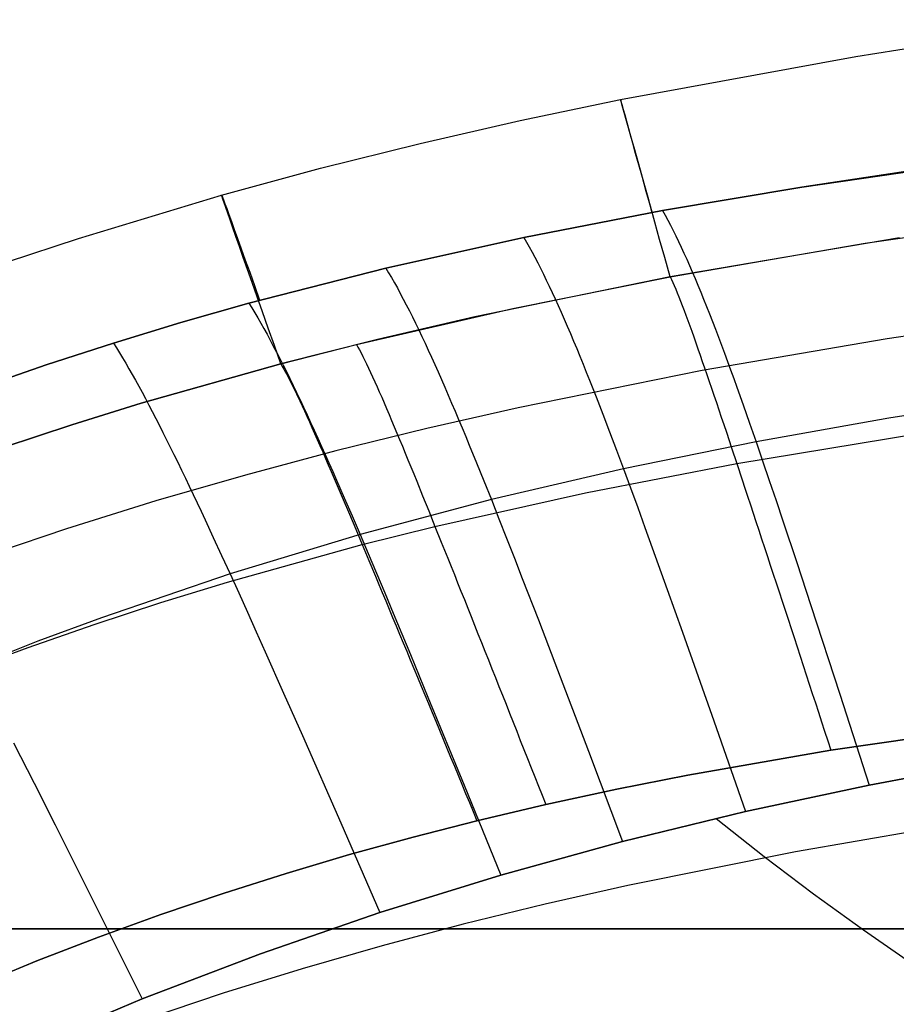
# Model space of a CAD drawing. Extents: x 35614 to 36526, y 4034 to 4838.
# Tile 33 of 79: x 35910 to 35964, y 4673 to 4734. Entities that reach past the tile are written whole.
import ezdxf

# ---------------------------------------------------------------- set-up
doc = ezdxf.new("R2010")
doc.units = 0
doc.layers.add('PREDEFINITO', color=7, linetype='CONTINUOUS')

msp = doc.modelspace()

# ---------------------------------------------------------------- linework, layer by layer
at = {"layer": 'PREDEFINITO'}
for p, q in [((35961.364, 4731.325, -208.434), (35975.822, 4733.569, -208.433)), ((35946.959, 4728.68, -208.434), (35961.364, 4731.325, -208.434)), ((35940.817, 4727.392, -208.435), (35946.959, 4728.68, -208.434)), ((35934.695, 4725.997, -208.435), (35940.817, 4727.392, -208.435)), ((35928.599, 4724.481, -208.435), (35934.695, 4725.997, -208.435)), ((35958.057, 4723.323, -137), (35975.18, 4725.777, -137)), ((35966.61, 4724.609, -137), (35958.057, 4723.322, -137)), ((35922.536, 4722.834, -208.436), (35928.599, 4724.481, -208.435)), ((35913.775, 4720.182, -208.436), (35922.536, 4722.834, -208.436)), ((35949.526, 4721.879, -137), (35958.057, 4723.323, -137)), ((35958.057, 4723.322, -137), (35949.526, 4721.879, -137)), ((35961.944, 4719.887, -297.202), (35978.12, 4722.161, -297.202)), ((35941.034, 4720.24, -137), (35949.526, 4721.879, -137)), ((35949.526, 4721.879, -137), (35941.034, 4720.24, -137)), ((35949.526, 4721.879, -137), (35949.687, 4721.594, -135.963)), ((35949.687, 4721.594, -135.963), (35949.848, 4721.297, -134.957)), ((35949.848, 4721.297, -134.957), (35950.011, 4720.989, -133.983)), ((35950.011, 4720.989, -133.983), (35950.175, 4720.67, -133.038)), ((35950.175, 4720.67, -133.038), (35950.339, 4720.339, -132.123)), ((35950.339, 4720.339, -132.123), (35950.505, 4719.997, -131.235)), ((35909.43, 4718.74, -208.436), (35913.775, 4720.182, -208.436)), ((35932.589, 4718.366, -137), (35941.034, 4720.24, -137)), ((35941.034, 4720.24, -137), (35932.589, 4718.366, -137)), ((35941.034, 4720.24, -137), (35941.202, 4719.953, -135.959)), ((35941.202, 4719.953, -135.959), (35941.372, 4719.655, -134.95)), ((35964.033, 4720.212, -297.202), (35949.996, 4717.823, -297.202)), ((35949.996, 4717.823, -297.202), (35961.944, 4719.887, -297.202)), ((35950.505, 4719.997, -131.235), (35950.672, 4719.645, -130.374)), ((35941.372, 4719.655, -134.95), (35941.543, 4719.345, -133.973)), ((35941.543, 4719.345, -133.973), (35941.715, 4719.024, -133.025)), ((35950.672, 4719.645, -130.374), (35950.84, 4719.282, -129.539)), ((35950.84, 4719.282, -129.539), (35951.009, 4718.908, -128.73)), ((35941.715, 4719.024, -133.025), (35941.888, 4718.692, -132.107)), ((35941.888, 4718.692, -132.107), (35942.063, 4718.349, -131.217)), ((35951.009, 4718.908, -128.73), (35951.179, 4718.524, -127.944)), ((35951.179, 4718.524, -127.944), (35951.351, 4718.129, -127.182)), ((35924.207, 4716.217, -137), (35932.589, 4718.366, -137)), ((35932.589, 4718.366, -137), (35924.207, 4716.217, -137)), ((35932.589, 4718.366, -137), (35932.764, 4718.077, -135.956)), ((35932.764, 4718.077, -135.956), (35932.94, 4717.776, -134.944)), ((35942.063, 4718.349, -131.217), (35942.239, 4717.996, -130.354)), ((35942.239, 4717.996, -130.354), (35942.417, 4717.631, -129.517)), ((35951.351, 4718.129, -127.182), (35951.523, 4717.724, -126.442)), ((35932.94, 4717.776, -134.944), (35933.118, 4717.465, -133.963)), ((35933.118, 4717.465, -133.963), (35933.297, 4717.142, -133.013)), ((35949.996, 4717.823, -297.202), (35938.032, 4715.375, -297.202)), ((35940.366, 4715.886, -297.202), (35949.996, 4717.823, -297.202)), ((35942.417, 4717.631, -129.517), (35942.596, 4717.256, -128.705)), ((35949.996, 4717.823, -297.202), (35950.075, 4717.662, -297.829)), ((35950.075, 4717.662, -297.829), (35950.158, 4717.482, -298.449)), ((35950.158, 4717.482, -298.449), (35950.245, 4717.285, -299.063)), ((35951.523, 4717.724, -126.442), (35951.697, 4717.309, -125.724)), ((35951.697, 4717.309, -125.724), (35951.873, 4716.885, -125.027)), ((35933.297, 4717.142, -133.013), (35933.479, 4716.809, -132.091)), ((35933.479, 4716.809, -132.091), (35933.662, 4716.464, -131.199)), ((35942.596, 4717.256, -128.705), (35942.777, 4716.871, -127.918)), ((35942.777, 4716.871, -127.918), (35942.959, 4716.476, -127.154)), ((35950.245, 4717.285, -299.063), (35950.336, 4717.071, -299.668)), ((35950.336, 4717.071, -299.668), (35950.432, 4716.841, -300.267)), ((35950.432, 4716.841, -300.267), (35950.53, 4716.595, -300.858)), ((35951.873, 4716.885, -125.027), (35952.049, 4716.45, -124.349)), ((35920.05, 4715.031, -137), (35924.207, 4716.217, -137)), ((35924.207, 4716.217, -137), (35920.05, 4715.031, -137)), ((35924.207, 4716.217, -137), (35924.387, 4715.926, -135.952)), ((35933.662, 4716.464, -131.199), (35933.846, 4716.11, -130.333)), ((35933.846, 4716.11, -130.333), (35934.033, 4715.744, -129.494)), ((35942.959, 4716.476, -127.154), (35943.142, 4716.07, -126.413)), ((35950.53, 4716.595, -300.858), (35950.633, 4716.334, -301.442)), ((35950.633, 4716.334, -301.442), (35950.739, 4716.06, -302.018)), ((35952.049, 4716.45, -124.349), (35952.227, 4716.006, -123.69)), ((35924.387, 4715.926, -135.952), (35924.569, 4715.624, -134.937)), ((35924.569, 4715.624, -134.937), (35924.753, 4715.311, -133.954)), ((35930.792, 4713.675, -297.202), (35940.366, 4715.886, -297.202)), ((35934.033, 4715.744, -129.494), (35934.221, 4715.368, -128.68)), ((35943.142, 4716.07, -126.413), (35943.327, 4715.655, -125.693)), ((35943.327, 4715.655, -125.693), (35943.514, 4715.23, -124.994)), ((35950.739, 4716.06, -302.018), (35950.849, 4715.771, -302.587)), ((35950.849, 4715.771, -302.587), (35950.961, 4715.47, -303.149)), ((35952.227, 4716.006, -123.69), (35952.406, 4715.553, -123.05)), ((35952.406, 4715.553, -123.05), (35952.587, 4715.09, -122.427)), ((35974.618, 4715.706, -380.007), (35963.278, 4714.033, -380.007)), ((35915.915, 4713.769, -137), (35920.05, 4715.031, -137)), ((35920.05, 4715.031, -137), (35915.915, 4713.769, -137)), ((35924.753, 4715.311, -133.954), (35924.939, 4714.987, -133)), ((35924.939, 4714.987, -133), (35925.127, 4714.653, -132.077)), ((35938.032, 4715.375, -297.202), (35932.083, 4713.991, -297.202)), ((35934.221, 4715.368, -128.68), (35934.411, 4714.982, -127.891)), ((35934.411, 4714.982, -127.891), (35934.603, 4714.586, -127.125)), ((35943.514, 4715.23, -124.994), (35943.702, 4714.795, -124.315)), ((35950.961, 4715.47, -303.149), (35951.077, 4715.155, -303.702)), ((35951.077, 4715.155, -303.702), (35951.196, 4714.829, -304.249)), ((35952.587, 4715.09, -122.427), (35952.769, 4714.618, -121.821)), ((35925.127, 4714.653, -132.077), (35925.318, 4714.307, -131.182)), ((35925.318, 4714.307, -131.182), (35925.51, 4713.952, -130.314)), ((35934.603, 4714.586, -127.125), (35934.796, 4714.18, -126.382)), ((35943.702, 4714.795, -124.315), (35943.891, 4714.35, -123.656)), ((35943.891, 4714.35, -123.656), (35944.082, 4713.896, -123.014)), ((35951.196, 4714.829, -304.249), (35951.318, 4714.491, -304.787)), ((35951.318, 4714.491, -304.787), (35951.443, 4714.143, -305.318)), ((35952.769, 4714.618, -121.821), (35952.952, 4714.137, -121.23)), ((35911.8, 4712.429, -137), (35915.915, 4713.769, -137)), ((35915.915, 4713.769, -137), (35911.8, 4712.429, -137)), ((35915.915, 4713.769, -137), (35916.1, 4713.477, -135.95)), ((35925.51, 4713.952, -130.314), (35925.705, 4713.585, -129.473)), ((35932.083, 4713.991, -297.202), (35926.164, 4712.491, -297.202)), ((35934.796, 4714.18, -126.382), (35934.992, 4713.764, -125.661)), ((35934.992, 4713.764, -125.661), (35935.189, 4713.338, -124.961)), ((35944.082, 4713.896, -123.014), (35944.275, 4713.433, -122.39)), ((35951.443, 4714.143, -305.318), (35951.57, 4713.783, -305.84)), ((35951.57, 4713.783, -305.84), (35951.7, 4713.413, -306.355)), ((35963.278, 4714.033, -380.007), (35951.961, 4712.083, -380.007)), ((35952.952, 4714.137, -121.23), (35953.137, 4713.647, -120.655)), ((35916.1, 4713.477, -135.95), (35916.287, 4713.174, -134.932)), ((35916.287, 4713.174, -134.932), (35916.476, 4712.86, -133.946)), ((35925.705, 4713.585, -129.473), (35925.902, 4713.209, -128.657)), ((35925.902, 4713.209, -128.657), (35926.1, 4712.823, -127.866)), ((35926.164, 4712.491, -297.202), (35930.792, 4713.675, -297.202)), ((35930.792, 4713.675, -297.202), (35930.882, 4713.522, -297.83)), ((35930.882, 4713.522, -297.83), (35930.977, 4713.351, -298.452)), ((35930.977, 4713.351, -298.452), (35931.078, 4713.162, -299.066)), ((35931.078, 4713.162, -299.066), (35931.184, 4712.956, -299.672)), ((35935.189, 4713.338, -124.961), (35935.388, 4712.903, -124.281)), ((35944.275, 4713.433, -122.39), (35944.469, 4712.961, -121.784)), ((35951.7, 4713.413, -306.355), (35951.833, 4713.034, -306.862)), ((35953.137, 4713.647, -120.655), (35953.323, 4713.149, -120.095)), ((35953.323, 4713.149, -120.095), (35953.51, 4712.642, -119.549)), ((35916.476, 4712.86, -133.946), (35916.668, 4712.535, -132.99)), ((35916.668, 4712.535, -132.99), (35916.863, 4712.2, -132.065)), ((35926.164, 4712.491, -297.202), (35917.615, 4710.081, -297.202)), ((35917.615, 4710.081, -297.202), (35926.164, 4712.491, -297.202)), ((35926.1, 4712.823, -127.866), (35926.302, 4712.426, -127.099)), ((35926.164, 4712.491, -297.202), (35926.256, 4712.34, -297.831)), ((35931.184, 4712.956, -299.672), (35931.295, 4712.734, -300.271)), ((35931.295, 4712.734, -300.271), (35931.411, 4712.496, -300.863)), ((35931.411, 4712.496, -300.863), (35931.531, 4712.243, -301.447)), ((35935.388, 4712.903, -124.281), (35935.589, 4712.458, -123.62)), ((35944.469, 4712.961, -121.784), (35944.665, 4712.48, -121.193)), ((35944.665, 4712.48, -121.193), (35944.863, 4711.99, -120.617)), ((35951.833, 4713.034, -306.862), (35951.968, 4712.645, -307.36)), ((35951.968, 4712.645, -307.36), (35952.106, 4712.247, -307.851)), ((35953.51, 4712.642, -119.549), (35953.698, 4712.127, -119.015)), ((35907.712, 4711.015, -137), (35911.8, 4712.429, -137)), ((35911.8, 4712.429, -137), (35907.712, 4711.015, -137)), ((35916.863, 4712.2, -132.065), (35917.06, 4711.855, -131.167)), ((35926.256, 4712.34, -297.831), (35926.355, 4712.171, -298.452)), ((35926.302, 4712.426, -127.099), (35926.505, 4712.02, -126.354)), ((35926.355, 4712.171, -298.452), (35926.458, 4711.985, -299.067)), ((35926.458, 4711.985, -299.067), (35926.568, 4711.781, -299.673)), ((35926.505, 4712.02, -126.354), (35926.71, 4711.604, -125.632)), ((35931.531, 4712.243, -301.447), (35931.656, 4711.976, -302.024)), ((35931.656, 4711.976, -302.024), (35931.784, 4711.696, -302.593)), ((35935.589, 4712.458, -123.62), (35935.792, 4712.004, -122.978)), ((35935.792, 4712.004, -122.978), (35935.996, 4711.541, -122.353)), ((35951.961, 4712.083, -380.007), (35940.703, 4709.81, -380.007)), ((35944.863, 4711.99, -120.617), (35945.062, 4711.492, -120.057)), ((35952.106, 4712.247, -307.851), (35952.245, 4711.84, -308.333)), ((35953.698, 4712.127, -119.015), (35953.888, 4711.603, -118.494)), ((35917.06, 4711.855, -131.167), (35917.26, 4711.499, -130.298)), ((35917.26, 4711.499, -130.298), (35917.462, 4711.133, -129.455)), ((35926.568, 4711.781, -299.673), (35926.682, 4711.56, -300.273)), ((35926.682, 4711.56, -300.273), (35926.801, 4711.324, -300.865)), ((35926.71, 4711.604, -125.632), (35926.918, 4711.178, -124.93)), ((35926.801, 4711.324, -300.865), (35926.925, 4711.073, -301.449)), ((35931.784, 4711.696, -302.593), (35931.917, 4711.402, -303.155)), ((35931.917, 4711.402, -303.155), (35932.054, 4711.096, -303.708)), ((35935.996, 4711.541, -122.353), (35936.203, 4711.069, -121.746)), ((35945.062, 4711.492, -120.057), (35945.262, 4710.985, -119.51)), ((35952.245, 4711.84, -308.333), (35952.387, 4711.425, -308.806)), ((35952.387, 4711.425, -308.806), (35952.532, 4711.002, -309.271)), ((35953.888, 4711.603, -118.494), (35954.08, 4711.072, -117.986)), ((35979.701, 4711.639, -115.24), (35963.395, 4709.181, -115.184)), ((35917.462, 4711.133, -129.455), (35917.667, 4710.757, -128.638)), ((35917.667, 4710.757, -128.638), (35917.874, 4710.371, -127.845)), ((35926.918, 4711.178, -124.93), (35927.128, 4710.743, -124.249)), ((35926.925, 4711.073, -301.449), (35927.054, 4710.808, -302.026)), ((35927.054, 4710.808, -302.026), (35927.187, 4710.529, -302.595)), ((35927.128, 4710.743, -124.249), (35927.339, 4710.299, -123.587)), ((35932.054, 4711.096, -303.708), (35932.194, 4710.777, -304.255)), ((35932.194, 4710.777, -304.255), (35932.338, 4710.448, -304.793)), ((35936.203, 4711.069, -121.746), (35936.411, 4710.588, -121.154)), ((35945.262, 4710.985, -119.51), (35945.464, 4710.47, -118.976)), ((35952.532, 4711.002, -309.271), (35952.678, 4710.571, -309.728)), ((35954.08, 4711.072, -117.986), (35954.467, 4709.985, -117.001)), ((35917.615, 4710.081, -297.202), (35913.376, 4708.768, -297.202)), ((35913.376, 4708.768, -297.202), (35917.615, 4710.081, -297.202)), ((35917.874, 4710.371, -127.845), (35918.084, 4709.975, -127.076)), ((35927.187, 4710.529, -302.595), (35927.325, 4710.237, -303.157)), ((35927.325, 4710.237, -303.157), (35927.466, 4709.933, -303.71)), ((35927.339, 4710.299, -123.587), (35927.554, 4709.846, -122.944)), ((35932.338, 4710.448, -304.793), (35932.485, 4710.107, -305.323)), ((35932.485, 4710.107, -305.323), (35932.636, 4709.756, -305.846)), ((35936.411, 4710.588, -121.154), (35936.621, 4710.099, -120.578)), ((35936.621, 4710.099, -120.578), (35936.833, 4709.601, -120.017)), ((35945.464, 4710.47, -118.976), (35945.668, 4709.947, -118.455)), ((35952.678, 4710.571, -309.728), (35952.826, 4710.133, -310.176)), ((35952.826, 4710.133, -310.176), (35952.976, 4709.688, -310.615)), ((35918.084, 4709.975, -127.076), (35918.296, 4709.57, -126.331)), ((35918.296, 4709.57, -126.331), (35918.511, 4709.155, -125.607)), ((35927.466, 4709.933, -303.71), (35927.611, 4709.616, -304.257)), ((35927.554, 4709.846, -122.944), (35927.77, 4709.383, -122.319)), ((35927.611, 4709.616, -304.257), (35927.76, 4709.288, -304.795)), ((35932.636, 4709.756, -305.846), (35932.79, 4709.395, -306.361)), ((35940.703, 4709.81, -380.007), (35935.107, 4708.537, -380.007)), ((35936.833, 4709.601, -120.017), (35937.047, 4709.094, -119.47)), ((35945.668, 4709.947, -118.455), (35945.873, 4709.415, -117.947)), ((35952.976, 4709.688, -310.615), (35953.128, 4709.236, -311.045)), ((35954.467, 4709.985, -117.001), (35954.859, 4708.869, -116.057)), ((35918.511, 4709.155, -125.607), (35918.728, 4708.73, -124.905)), ((35927.76, 4709.288, -304.795), (35927.913, 4708.949, -305.325)), ((35927.77, 4709.383, -122.319), (35927.988, 4708.912, -121.71)), ((35927.913, 4708.949, -305.325), (35928.069, 4708.6, -305.848)), ((35927.988, 4708.912, -121.71), (35928.209, 4708.432, -121.118)), ((35932.79, 4709.395, -306.361), (35932.947, 4709.024, -306.867)), ((35932.947, 4709.024, -306.867), (35933.107, 4708.644, -307.366)), ((35937.047, 4709.094, -119.47), (35937.263, 4708.579, -118.937)), ((35945.873, 4709.415, -117.947), (35946.289, 4708.33, -116.962)), ((35953.128, 4709.236, -311.045), (35953.282, 4708.777, -311.466)), ((35954.859, 4708.869, -116.057), (35955.256, 4707.724, -115.149)), ((35963.395, 4709.181, -115.184), (35955.256, 4707.724, -115.149)), ((35913.376, 4708.768, -297.202), (35909.163, 4707.381, -297.202)), ((35909.163, 4707.381, -297.202), (35913.376, 4708.768, -297.202)), ((35918.728, 4708.73, -124.905), (35918.948, 4708.296, -124.222)), ((35918.948, 4708.296, -124.222), (35919.171, 4707.853, -123.56)), ((35928.069, 4708.6, -305.848), (35928.229, 4708.241, -306.363)), ((35928.209, 4708.432, -121.118), (35928.431, 4707.943, -120.542)), ((35935.107, 4708.537, -380.007), (35929.539, 4707.165, -380.007)), ((35933.107, 4708.644, -307.366), (35933.269, 4708.255, -307.856)), ((35933.269, 4708.255, -307.856), (35933.435, 4707.858, -308.337)), ((35937.263, 4708.579, -118.937), (35937.48, 4708.057, -118.416)), ((35946.289, 4708.33, -116.962), (35946.71, 4707.214, -116.019)), ((35953.282, 4708.777, -311.466), (35953.438, 4708.312, -311.878)), ((35953.438, 4708.312, -311.878), (35953.755, 4707.363, -312.674)), ((35954.078, 4706.392, -313.432), (35965.597, 4708.288, -313.431)), ((35919.171, 4707.853, -123.56), (35919.396, 4707.401, -122.916)), ((35928.229, 4708.241, -306.363), (35928.391, 4707.872, -306.869)), ((35928.391, 4707.872, -306.869), (35928.557, 4707.494, -307.367)), ((35928.431, 4707.943, -120.542), (35928.656, 4707.446, -119.981)), ((35933.435, 4707.858, -308.337), (35933.603, 4707.453, -308.811)), ((35937.48, 4708.057, -118.416), (35937.699, 4707.526, -117.907)), ((35955.256, 4707.724, -115.149), (35947.138, 4706.07, -115.112)), ((35955.256, 4707.724, -115.149), (35955.659, 4706.551, -114.273)), ((35919.396, 4707.401, -122.916), (35919.623, 4706.94, -122.29)), ((35929.539, 4707.165, -380.007), (35924.004, 4705.688, -380.007)), ((35928.557, 4707.494, -307.367), (35928.726, 4707.107, -307.857)), ((35928.656, 4707.446, -119.981), (35928.883, 4706.941, -119.433)), ((35928.726, 4707.107, -307.857), (35928.898, 4706.712, -308.339)), ((35933.603, 4707.453, -308.811), (35933.773, 4707.039, -309.276)), ((35937.699, 4707.526, -117.907), (35938.143, 4706.442, -116.923)), ((35946.71, 4707.214, -116.019), (35947.138, 4706.07, -115.112)), ((35953.755, 4707.363, -312.674), (35954.078, 4706.392, -313.432)), ((35919.623, 4706.94, -122.29), (35919.853, 4706.471, -121.681)), ((35919.853, 4706.471, -121.681), (35920.085, 4705.992, -121.089)), ((35928.883, 4706.941, -119.433), (35929.112, 4706.427, -118.9)), ((35928.898, 4706.712, -308.339), (35929.072, 4706.308, -308.812)), ((35933.773, 4707.039, -309.276), (35933.947, 4706.619, -309.732)), ((35933.947, 4706.619, -309.732), (35934.122, 4706.191, -310.179)), ((35955.659, 4706.551, -114.273), (35956.066, 4705.353, -113.425)), ((35920.085, 4705.992, -121.089), (35920.32, 4705.506, -120.512)), ((35929.072, 4706.308, -308.812), (35929.249, 4705.897, -309.277)), ((35929.112, 4706.427, -118.9), (35929.343, 4705.906, -118.379)), ((35929.249, 4705.897, -309.277), (35929.429, 4705.479, -309.733)), ((35929.343, 4705.906, -118.379), (35929.577, 4705.376, -117.87)), ((35934.122, 4706.191, -310.179), (35934.3, 4705.757, -310.618)), ((35938.143, 4706.442, -116.923), (35938.594, 4705.328, -115.98)), ((35947.138, 4706.07, -115.112), (35939.052, 4704.186, -115.074)), ((35944.813, 4704.607, -313.433), (35954.078, 4706.392, -313.432)), ((35947.138, 4706.07, -115.112), (35947.571, 4704.899, -114.237)), ((35954.078, 4706.392, -313.432), (35954.407, 4705.4, -314.152)), ((35924.004, 4705.688, -380.007), (35918.506, 4704.101, -380.007)), ((35920.32, 4705.506, -120.512), (35920.558, 4705.011, -119.95)), ((35929.429, 4705.479, -309.733), (35929.611, 4705.053, -310.181)), ((35929.577, 4705.376, -117.87), (35930.049, 4704.295, -116.886)), ((35934.3, 4705.757, -310.618), (35934.48, 4705.315, -311.048)), ((35934.48, 4705.315, -311.048), (35934.846, 4704.414, -311.88)), ((35938.594, 4705.328, -115.98), (35939.052, 4704.186, -115.074)), ((35954.407, 4705.4, -314.152), (35954.573, 4704.896, -314.497)), ((35956.066, 4705.353, -113.425), (35956.479, 4704.13, -112.602)), ((35920.558, 4705.011, -119.95), (35920.797, 4704.508, -119.403)), ((35929.611, 4705.053, -310.181), (35929.795, 4704.621, -310.619)), ((35947.571, 4704.899, -114.237), (35948.01, 4703.702, -113.391)), ((35954.573, 4704.896, -314.497), (35954.741, 4704.388, -314.832)), ((35918.506, 4704.101, -380.007), (35913.05, 4702.398, -380.007)), ((35920.797, 4704.508, -119.403), (35921.039, 4703.996, -118.869)), ((35929.795, 4704.621, -310.619), (35929.982, 4704.182, -311.049)), ((35929.982, 4704.182, -311.049), (35930.362, 4703.286, -311.881)), ((35930.049, 4704.295, -116.886), (35930.53, 4703.185, -115.944)), ((35939.052, 4704.186, -115.074), (35931.018, 4702.046, -115.039)), ((35934.846, 4704.414, -311.88), (35935.22, 4703.49, -312.676)), ((35935.602, 4702.544, -313.433), (35944.813, 4704.607, -313.433)), ((35939.052, 4704.186, -115.074), (35939.516, 4703.016, -114.2)), ((35954.741, 4704.388, -314.832), (35954.911, 4703.875, -315.157)), ((35956.479, 4704.13, -112.602), (35956.896, 4702.885, -111.799)), ((35921.039, 4703.996, -118.869), (35921.284, 4703.477, -118.348)), ((35921.284, 4703.477, -118.348), (35921.53, 4702.95, -117.839)), ((35935.22, 4703.49, -312.676), (35935.602, 4702.544, -313.433)), ((35948.01, 4703.702, -113.391), (35948.455, 4702.48, -112.569)), ((35954.911, 4703.875, -315.157), (35955.081, 4703.358, -315.471)), ((35921.53, 4702.95, -117.839), (35922.031, 4701.874, -116.856)), ((35930.362, 4703.286, -311.881), (35930.75, 4702.367, -312.676)), ((35930.53, 4703.185, -115.944), (35931.018, 4702.046, -115.039)), ((35939.516, 4703.016, -114.2), (35939.987, 4701.822, -113.355)), ((35955.081, 4703.358, -315.471), (35955.253, 4702.836, -315.776)), ((35955.253, 4702.836, -315.776), (35955.426, 4702.311, -316.069)), ((35956.896, 4702.885, -111.799), (35957.745, 4700.33, -110.246)), ((35913.05, 4702.398, -380.007), (35907.64, 4700.572, -380.007)), ((35930.75, 4702.367, -312.676), (35931.145, 4701.427, -313.434)), ((35931.145, 4701.427, -313.434), (35935.602, 4702.544, -313.433)), ((35935.602, 4702.544, -313.433), (35935.99, 4701.578, -314.152)), ((35948.455, 4702.48, -112.569), (35948.905, 4701.236, -111.768)), ((35955.426, 4702.311, -316.069), (35955.6, 4701.781, -316.353)), ((35922.031, 4701.874, -116.856), (35922.54, 4700.769, -115.914)), ((35931.018, 4702.046, -115.039), (35923.059, 4699.637, -115.01)), ((35931.018, 4702.046, -115.039), (35931.514, 4700.881, -114.166)), ((35939.987, 4701.822, -113.355), (35940.464, 4700.603, -112.535)), ((35955.6, 4701.781, -316.353), (35955.775, 4701.248, -316.625)), ((35922.902, 4699.133, -313.435), (35931.145, 4701.427, -313.434)), ((35931.145, 4701.427, -313.434), (35931.548, 4700.466, -314.153)), ((35935.99, 4701.578, -314.152), (35936.385, 4700.594, -314.832)), ((35948.905, 4701.236, -111.768), (35949.82, 4698.685, -110.219)), ((35955.775, 4701.248, -316.625), (35955.952, 4700.711, -316.887)), ((35922.54, 4700.769, -115.914), (35923.059, 4699.637, -115.01)), ((35931.514, 4700.881, -114.166), (35932.017, 4699.69, -113.322)), ((35931.548, 4700.466, -314.153), (35931.958, 4699.488, -314.832)), ((35936.385, 4700.594, -314.832), (35936.585, 4700.095, -315.157)), ((35940.464, 4700.603, -112.535), (35940.948, 4699.361, -111.736)), ((35955.952, 4700.711, -316.887), (35956.129, 4700.171, -317.139)), ((35936.585, 4700.095, -315.157), (35936.787, 4699.592, -315.471)), ((35956.129, 4700.171, -317.139), (35956.308, 4699.627, -317.379)), ((35957.745, 4700.33, -110.246), (35958.609, 4697.702, -108.745)), ((35923.059, 4699.637, -115.01), (35915.182, 4696.954, -114.986)), ((35923.059, 4699.637, -115.01), (35923.585, 4698.477, -114.138)), ((35931.958, 4699.488, -314.832), (35932.165, 4698.993, -315.157)), ((35932.017, 4699.69, -113.322), (35932.527, 4698.475, -112.504)), ((35936.787, 4699.592, -315.471), (35936.989, 4699.085, -315.775)), ((35940.948, 4699.361, -111.736), (35941.931, 4696.816, -110.192)), ((35956.308, 4699.627, -317.379), (35956.487, 4699.08, -317.608)), ((35918.81, 4697.877, -313.436), (35922.902, 4699.133, -313.435)), ((35932.165, 4698.993, -315.157), (35932.374, 4698.493, -315.471)), ((35936.989, 4699.085, -315.775), (35937.193, 4698.575, -316.069)), ((35949.82, 4698.685, -110.219), (35950.753, 4696.06, -108.723)), ((35956.487, 4699.08, -317.608), (35956.667, 4698.53, -317.826)), ((35923.585, 4698.477, -114.138), (35924.12, 4697.293, -113.295)), ((35932.374, 4698.493, -315.471), (35932.584, 4697.99, -315.775)), ((35932.527, 4698.475, -112.504), (35933.044, 4697.238, -111.707)), ((35937.193, 4698.575, -316.069), (35937.399, 4698.061, -316.352)), ((35937.399, 4698.061, -316.352), (35937.605, 4697.543, -316.625)), ((35956.667, 4698.53, -317.826), (35956.849, 4697.977, -318.032)), ((35914.741, 4696.546, -313.437), (35918.81, 4697.877, -313.436)), ((35932.584, 4697.99, -315.775), (35932.795, 4697.483, -316.069)), ((35932.795, 4697.483, -316.069), (35933.008, 4696.972, -316.352)), ((35937.605, 4697.543, -316.625), (35937.813, 4697.022, -316.887)), ((35956.849, 4697.977, -318.032), (35957.031, 4697.422, -318.227)), ((35957.031, 4697.422, -318.227), (35957.213, 4696.863, -318.411)), ((35958.609, 4697.702, -108.745), (35960.378, 4692.275, -105.837)), ((35915.182, 4696.954, -114.986), (35911.28, 4695.51, -114.977)), ((35924.12, 4697.293, -113.295), (35924.663, 4696.085, -112.478)), ((35933.008, 4696.972, -316.352), (35933.222, 4696.458, -316.625)), ((35933.044, 4697.238, -111.707), (35934.097, 4694.702, -110.166)), ((35937.813, 4697.022, -316.887), (35938.022, 4696.498, -317.138)), ((35941.931, 4696.816, -110.192), (35942.935, 4694.197, -108.7)), ((35957.213, 4696.863, -318.411), (35957.397, 4696.302, -318.583)), ((35910.697, 4695.137, -313.437), (35914.741, 4696.546, -313.437)), ((35933.222, 4696.458, -316.625), (35933.438, 4695.94, -316.886)), ((35938.022, 4696.498, -317.138), (35938.232, 4695.97, -317.378)), ((35957.397, 4696.302, -318.583), (35957.581, 4695.739, -318.744)), ((35924.663, 4696.085, -112.478), (35925.213, 4694.855, -111.682)), ((35933.438, 4695.94, -316.886), (35933.654, 4695.42, -317.137)), ((35938.232, 4695.97, -317.378), (35938.443, 4695.44, -317.607)), ((35950.753, 4696.06, -108.723), (35952.664, 4690.641, -105.826)), ((35957.581, 4695.739, -318.744), (35957.766, 4695.173, -318.893)), ((35906.682, 4693.648, -313.438), (35910.697, 4695.137, -313.437)), ((35911.28, 4695.51, -114.977), (35907.402, 4693.999, -114.969)), ((35933.654, 4695.42, -317.137), (35933.872, 4694.896, -317.377)), ((35938.443, 4695.44, -317.607), (35938.656, 4694.907, -317.824)), ((35957.766, 4695.173, -318.893), (35957.952, 4694.606, -319.03)), ((35925.213, 4694.855, -111.682), (35926.335, 4692.334, -110.145)), ((35933.872, 4694.896, -317.377), (35934.091, 4694.369, -317.606)), ((35934.097, 4694.702, -110.166), (35935.173, 4692.094, -108.679)), ((35938.656, 4694.907, -317.824), (35938.869, 4694.371, -318.031)), ((35957.952, 4694.606, -319.03), (35958.138, 4694.036, -319.155)), ((35934.091, 4694.369, -317.606), (35934.311, 4693.84, -317.824)), ((35934.311, 4693.84, -317.824), (35934.532, 4693.308, -318.031)), ((35938.869, 4694.371, -318.031), (35939.083, 4693.832, -318.226)), ((35939.083, 4693.832, -318.226), (35939.298, 4693.291, -318.41)), ((35942.935, 4694.197, -108.7), (35944.992, 4688.791, -105.814)), ((35958.138, 4694.036, -319.155), (35958.325, 4693.464, -319.268)), ((35934.532, 4693.308, -318.031), (35934.754, 4692.773, -318.226)), ((35939.298, 4693.291, -318.41), (35939.514, 4692.748, -318.582)), ((35958.325, 4693.464, -319.268), (35958.513, 4692.891, -319.369)), ((35934.754, 4692.773, -318.226), (35934.976, 4692.236, -318.41)), ((35939.514, 4692.748, -318.582), (35939.731, 4692.202, -318.743)), ((35958.513, 4692.891, -319.369), (35958.7, 4692.316, -319.458)), ((35926.335, 4692.334, -110.145), (35927.481, 4689.741, -108.661)), ((35934.976, 4692.236, -318.41), (35935.2, 4691.696, -318.582)), ((35935.173, 4692.094, -108.679), (35937.378, 4686.709, -105.803)), ((35939.731, 4692.202, -318.743), (35939.949, 4691.654, -318.892)), ((35958.7, 4692.316, -319.458), (35958.889, 4691.739, -319.534)), ((35960.378, 4692.275, -105.837), (35962.18, 4686.708, -103)), ((35935.2, 4691.696, -318.582), (35935.425, 4691.155, -318.743)), ((35939.949, 4691.654, -318.892), (35940.167, 4691.104, -319.029)), ((35958.889, 4691.739, -319.534), (35959.078, 4691.161, -319.599)), ((35935.425, 4691.155, -318.743), (35935.65, 4690.611, -318.891)), ((35940.167, 4691.104, -319.029), (35940.386, 4690.553, -319.154)), ((35959.078, 4691.161, -319.599), (35959.267, 4690.582, -319.65)), ((35935.65, 4690.611, -318.891), (35935.876, 4690.065, -319.029)), ((35940.386, 4690.553, -319.154), (35940.606, 4689.999, -319.267)), ((35952.664, 4690.641, -105.826), (35954.611, 4685.082, -103)), ((35959.267, 4690.582, -319.65), (35959.456, 4690.001, -319.69)), ((35959.836, 4688.838, -319.731), (35970.751, 4690.423, -319.731)), ((35970.751, 4690.423, -319.731), (35959.836, 4688.838, -319.731)), ((35927.481, 4689.741, -108.661), (35929.834, 4684.388, -105.794)), ((35935.876, 4690.065, -319.029), (35936.103, 4689.518, -319.154)), ((35940.606, 4689.999, -319.267), (35940.826, 4689.444, -319.368)), ((35959.456, 4690.001, -319.69), (35959.646, 4689.42, -319.717)), ((35909.808, 4689.297, -111.648), (35911.063, 4686.818, -110.115)), ((35936.103, 4689.518, -319.154), (35936.331, 4688.968, -319.267)), ((35936.331, 4688.968, -319.267), (35936.559, 4688.418, -319.368)), ((35940.826, 4689.444, -319.368), (35941.047, 4688.887, -319.457)), ((35959.646, 4689.42, -319.717), (35959.836, 4688.838, -319.731)), ((35936.559, 4688.418, -319.368), (35936.788, 4687.865, -319.457)), ((35941.047, 4688.887, -319.457), (35941.268, 4688.329, -319.534)), ((35944.992, 4688.791, -105.814), (35947.089, 4683.246, -103)), ((35951.081, 4687.322, -319.731), (35959.836, 4688.838, -319.731)), ((35959.836, 4688.838, -319.731), (35951.081, 4687.322, -319.731)), ((35936.788, 4687.865, -319.457), (35937.017, 4687.311, -319.534)), ((35941.268, 4688.329, -319.534), (35941.49, 4687.77, -319.598)), ((35941.49, 4687.77, -319.598), (35941.712, 4687.21, -319.65)), ((35969.784, 4688.148, -103), (35962.18, 4686.708, -103)), ((35962.18, 4686.708, -103), (35969.784, 4688.148, -103)), ((35937.017, 4687.311, -319.534), (35937.247, 4686.756, -319.598)), ((35941.712, 4687.21, -319.65), (35941.935, 4686.648, -319.69)), ((35946.725, 4686.462, -319.731), (35951.081, 4687.322, -319.731)), ((35951.081, 4687.322, -319.731), (35946.725, 4686.462, -319.731)), ((35911.063, 4686.818, -110.115), (35912.348, 4684.27, -108.637)), ((35937.247, 4686.756, -319.598), (35937.477, 4686.2, -319.65)), ((35937.378, 4686.709, -105.803), (35939.628, 4681.188, -103)), ((35941.935, 4686.648, -319.69), (35942.158, 4686.086, -319.716)), ((35962.18, 4686.708, -103), (35954.611, 4685.082, -103)), ((35954.611, 4685.082, -103), (35962.18, 4686.708, -103)), ((35937.477, 4686.2, -319.65), (35937.707, 4685.643, -319.689)), ((35942.158, 4686.086, -319.716), (35942.381, 4685.522, -319.731)), ((35942.381, 4685.522, -319.731), (35946.725, 4686.462, -319.731)), ((35946.725, 4686.462, -319.731), (35942.381, 4685.522, -319.731)), ((35937.707, 4685.643, -319.689), (35937.938, 4685.085, -319.716)), ((35938.17, 4684.526, -319.731), (35942.381, 4685.522, -319.731)), ((35942.381, 4685.522, -319.731), (35938.17, 4684.526, -319.731)), ((35937.938, 4685.085, -319.716), (35938.17, 4684.526, -319.731)), ((35954.611, 4685.082, -103), (35947.089, 4683.246, -103)), ((35947.089, 4683.246, -103), (35954.611, 4685.082, -103)), ((35912.348, 4684.27, -108.637), (35914.988, 4679.01, -105.781)), ((35929.834, 4684.388, -105.794), (35932.234, 4678.899, -103)), ((35934.263, 4683.524, -319.731), (35938.17, 4684.526, -319.731)), ((35938.17, 4684.526, -319.731), (35934.263, 4683.524, -319.731)), ((35952.822, 4684.667, -103), (35955.759, 4682.335, -101.619)), ((35968.124, 4684.423, -380.007), (35957.675, 4682.627, -380.007)), ((35930.372, 4682.449, -319.731), (35934.263, 4683.524, -319.731)), ((35934.263, 4683.524, -319.731), (35930.372, 4682.449, -319.731)), ((35947.089, 4683.246, -103), (35939.628, 4681.187, -103)), ((35939.628, 4681.188, -103), (35947.089, 4683.246, -103)), ((35926.498, 4681.299, -319.731), (35930.372, 4682.449, -319.731)), ((35930.372, 4682.449, -319.731), (35926.498, 4681.299, -319.731)), ((35957.675, 4682.627, -380.007), (35947.401, 4680.559, -380.007)), ((35955.759, 4682.335, -101.619), (35958.765, 4680.057, -100.269)), ((35922.644, 4680.074, -319.731), (35926.498, 4681.299, -319.731)), ((35926.498, 4681.299, -319.731), (35922.644, 4680.074, -319.731)), ((35932.234, 4678.899, -103), (35939.628, 4681.188, -103)), ((35939.628, 4681.187, -103), (35932.234, 4678.899, -103)), ((35947.401, 4680.559, -380.007), (35942.338, 4679.412, -380.007)), ((35918.812, 4678.774, -319.731), (35922.644, 4680.074, -319.731)), ((35922.644, 4680.074, -319.731), (35918.812, 4678.774, -319.731)), ((35958.765, 4680.057, -100.269), (35961.837, 4677.834, -98.951)), ((35942.338, 4679.412, -380.007), (35937.327, 4678.183, -380.007)), ((35914.988, 4679.01, -105.781), (35917.685, 4673.617, -103)), ((35915.005, 4677.396, -319.731), (35918.812, 4678.774, -319.731)), ((35918.812, 4678.774, -319.731), (35915.005, 4677.396, -319.731)), ((35932.234, 4678.899, -103), (35924.918, 4676.377, -103)), ((35924.918, 4676.377, -103), (35932.234, 4678.899, -103)), ((35937.327, 4678.183, -380.007), (35932.371, 4676.868, -380.007)), ((35961.837, 4677.834, -98.951), (35964.975, 4675.666, -97.667)), ((35911.226, 4675.942, -319.731), (35915.005, 4677.396, -319.731)), ((35915.005, 4677.396, -319.731), (35911.226, 4675.942, -319.731)), ((35924.918, 4676.377, -103), (35917.685, 4673.617, -103)), ((35917.685, 4673.617, -103), (35924.918, 4676.377, -103)), ((35932.371, 4676.868, -380.007), (35927.474, 4675.462, -380.007)), ((35907.476, 4674.408, -319.731), (35911.226, 4675.942, -319.731)), ((35911.226, 4675.942, -319.731), (35907.476, 4674.408, -319.731)), ((35927.474, 4675.462, -380.007), (35922.639, 4673.96, -380.007)), ((35922.639, 4673.96, -380.007), (35917.868, 4672.358, -380.007)), ((35917.685, 4673.617, -103), (35910.548, 4670.618, -103)), ((35910.548, 4670.618, -103), (35917.685, 4673.617, -103))]:
    msp.add_line(p, q, dxfattribs=at)
at = {"layer": 'PREDEFINITO', "extrusion": (0.963185, 0.268839, 7.33805e-05)}
msp.add_arc((-5466.085, -210.857, 35894.813), 356.728, 345.55617, 11.51677, dxfattribs=at)
at = {"layer": 'PREDEFINITO', "extrusion": (0.942146, 0.335204, -0.000548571)}
msp.add_arc((-7961.488, -188.396, 35427.483), 369.723, 346.01164, 11.04481, dxfattribs=at)
at = {"layer": 'PREDEFINITO', "extrusion": (0, 1, 0)}
for centre, start, end in [((-36070.001, -381.581, 4677.899), 64.584395, 115.415605), ((-36070.001, 538.238, 4677.899), 244.584395, 295.415605), ((-36070.001, -381.581, 4677.899), 64.584395, 115.415605)]:
    msp.add_arc(centre, 619.953, start, end, dxfattribs=at)

doc.saveas('drawing.dxf')
